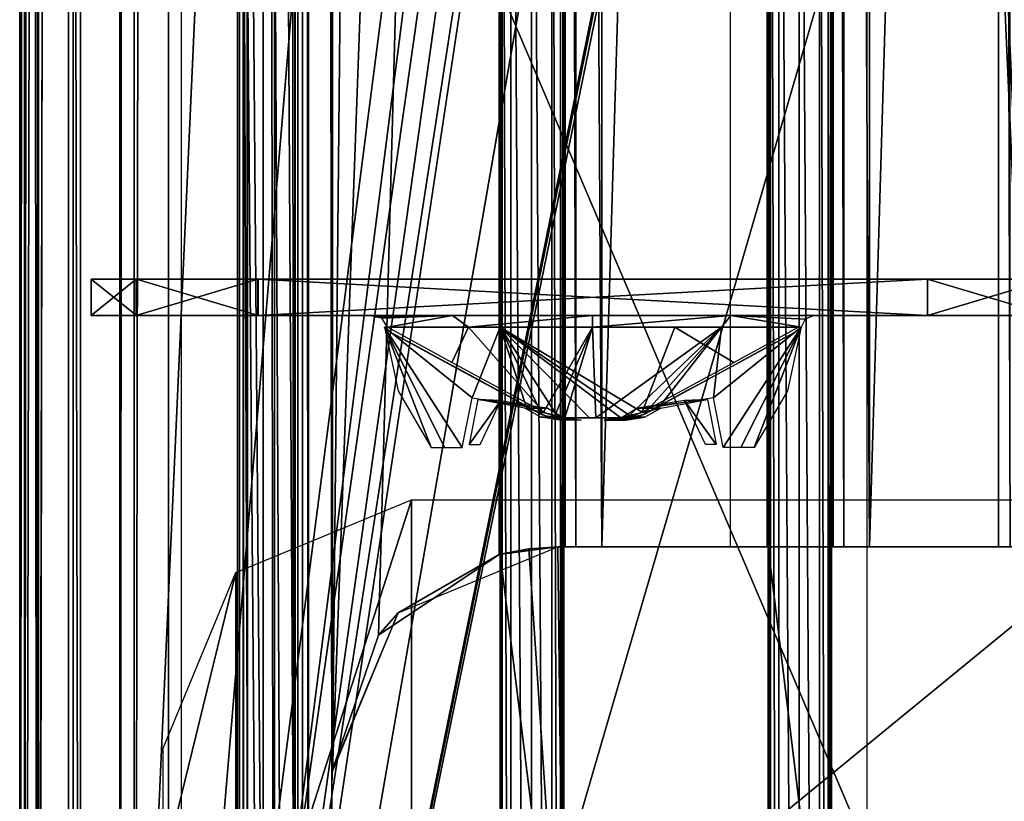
# Model space of a CAD drawing. Header units: millimetres. Extents: x -98 to 98, y -500 to 506.
# Tile 16 of 106: x -65 to -25, y -413 to -381. Entities that reach past the tile are written whole.
import ezdxf

# ---------------------------------------------------------------- set-up
doc = ezdxf.new("R2010")
doc.units = ezdxf.units.MM
doc.header["$LTSCALE"] = 65.185185
for name, color, linetype in [('1', 7, 'CONTINUOUS'), ('10', 7, 'CONTINUOUS'), ('1000', 7, 'CONTINUOUS'), ('1028', 7, 'CONTINUOUS'), ('1029', 7, 'CONTINUOUS'), ('1030', 7, 'CONTINUOUS'), ('1084', 7, 'CONTINUOUS'), ('1085', 7, 'CONTINUOUS'), ('1093', 7, 'CONTINUOUS'), ('1143', 7, 'CONTINUOUS'), ('1144', 7, 'CONTINUOUS'), ('1146', 7, 'CONTINUOUS'), ('1151', 7, 'CONTINUOUS'), ('1222', 7, 'CONTINUOUS'), ('1538', 7, 'CONTINUOUS'), ('1539', 7, 'CONTINUOUS'), ('1540', 7, 'CONTINUOUS'), ('1541', 7, 'CONTINUOUS'), ('1542', 7, 'CONTINUOUS'), ('1543', 7, 'CONTINUOUS'), ('1544', 7, 'CONTINUOUS'), ('1545', 7, 'CONTINUOUS'), ('1546', 7, 'CONTINUOUS'), ('1547', 7, 'CONTINUOUS'), ('1548', 7, 'CONTINUOUS'), ('1549', 7, 'CONTINUOUS'), ('1550', 7, 'CONTINUOUS'), ('1551', 7, 'CONTINUOUS'), ('1552', 7, 'CONTINUOUS'), ('1553', 7, 'CONTINUOUS'), ('1719', 7, 'CONTINUOUS'), ('29', 7, 'CONTINUOUS'), ('34', 7, 'CONTINUOUS'), ('446', 7, 'CONTINUOUS'), ('451', 7, 'CONTINUOUS'), ('455', 7, 'CONTINUOUS'), ('456', 7, 'CONTINUOUS'), ('566', 7, 'CONTINUOUS'), ('567', 7, 'CONTINUOUS'), ('568', 7, 'CONTINUOUS'), ('569', 7, 'CONTINUOUS'), ('759', 7, 'CONTINUOUS'), ('760', 7, 'CONTINUOUS'), ('762', 7, 'CONTINUOUS'), ('763', 7, 'CONTINUOUS'), ('769', 7, 'CONTINUOUS'), ('770', 7, 'CONTINUOUS'), ('8', 7, 'CONTINUOUS'), ('883', 7, 'CONTINUOUS'), ('884', 7, 'CONTINUOUS'), ('891', 7, 'CONTINUOUS'), ('9', 7, 'CONTINUOUS'), ('935', 7, 'CONTINUOUS'), ('937', 7, 'CONTINUOUS'), ('941', 7, 'CONTINUOUS'), ('942', 7, 'CONTINUOUS'), ('989', 7, 'CONTINUOUS')]:
    doc.layers.add(name, color=color, linetype=linetype)

msp = doc.modelspace()

# ---------------------------------------------------------------- linework, layer by layer
at = {"layer": '1', "color": 7, "linetype": 'CONTINUOUS'}
for points in [[(-65, 484.5, -2.5), (-65, 484.5, -72.5), (-65, -484.5, -72.5), (-65, 484.5, -2.5)], [(-65, -484.5, -2.5), (-65, 484.5, -2.5), (-65, -484.5, -72.5), (-65, -484.5, -2.5)]]:
    msp.add_3dface(points, dxfattribs=at)
at = {"layer": '10', "color": 7, "linetype": 'CONTINUOUS'}
for points in [[(18.5, 484.5, -73), (-18.5, 484.5, -73), (-62.5, -484.5, -73), (18.5, 484.5, -73)], [(-62.5, -484.5, -73), (-18.5, 484.5, -73), (-62.5, 484.5, -73), (-62.5, -484.5, -73)], [(55.094, 434.525, -73), (18.5, 484.5, -73), (-62.5, -484.5, -73), (55.094, 434.525, -73)], [(55.094, 349.535, -73), (55.094, 434.525, -73), (-62.5, -484.5, -73), (55.094, 349.535, -73)], [(62.5, 346.145, -73), (55.094, 349.535, -73), (-62.5, -484.5, -73), (62.5, 346.145, -73)], [(28.241, 37.691, -73), (62.5, 346.145, -73), (-62.5, -484.5, -73), (28.241, 37.691, -73)], [(28.241, -37.725, -73), (28.241, 37.691, -73), (-62.5, -484.5, -73), (28.241, -37.725, -73)], [(28.394, -38.257, -73), (28.241, -37.725, -73), (-62.5, -484.5, -73), (28.394, -38.257, -73)], [(28.828, -38.636, -73), (28.394, -38.257, -73), (-62.5, -484.5, -73), (28.828, -38.636, -73)], [(62.5, -55.532, -73), (28.828, -38.636, -73), (-62.5, -484.5, -73), (62.5, -55.532, -73)], [(55.094, -349.535, -73), (62.5, -55.532, -73), (-62.5, -484.5, -73), (55.094, -349.535, -73)], [(55.094, -434.525, -73), (55.094, -349.535, -73), (-62.5, -484.5, -73), (55.094, -434.525, -73)]]:
    msp.add_3dface(points, dxfattribs=at)
at = {"layer": '1000', "color": 7, "linetype": 'CONTINUOUS'}
for points in [[(-52.15, -215.407, -151.005), (-52.15, -412.193, -151.005), (-50.261, -220.938, -151.005), (-52.15, -215.407, -151.005)], [(-52.15, -412.193, -151.005), (-45.313, -224.248, -151.005), (-50.261, -220.938, -151.005), (-52.15, -412.193, -151.005)], [(-45.313, -224.248, -151.005), (-52.15, -412.193, -151.005), (-50.261, -406.662, -151.005), (-45.313, -224.248, -151.005)], [(-45.313, -403.352, -151.005), (-45.313, -224.248, -151.005), (-50.261, -406.662, -151.005), (-45.313, -403.352, -151.005)]]:
    msp.add_3dface(points, dxfattribs=at)
at = {"layer": '1028', "color": 7, "linetype": 'CONTINUOUS'}
for points in [[(-24.807, -224.565, -151.005), (-30.097, -224.565, -151.005), (-30.103, -403.035, -151.005), (-24.807, -224.565, -151.005)], [(-24.807, -224.565, -151.005), (-30.103, -403.035, -151.005), (-24.807, -403.035, -151.005), (-24.807, -224.565, -151.005)]]:
    msp.add_3dface(points, dxfattribs=at)
at = {"layer": '1029', "color": 7, "linetype": 'CONTINUOUS'}
for points in [[(-41.095, -224.565, -151.005), (-41.101, -403.035, -151.005), (-35.812, -224.565, -151.005), (-41.095, -224.565, -151.005)], [(-35.812, -224.565, -151.005), (-41.101, -403.035, -151.005), (-35.809, -403.035, -151.005), (-35.812, -224.565, -151.005)]]:
    msp.add_3dface(points, dxfattribs=at)
at = {"layer": '1030', "color": 7, "linetype": 'CONTINUOUS'}
for points in [[(-53.583, 479.7, -149.513), (-53.583, -479.8, -149.513), (-53.139, -479.8, -150.569), (-53.583, 479.7, -149.513)], [(-53.136, 479.7, -150.573), (-53.583, 479.7, -149.513), (-53.139, -479.8, -150.569), (-53.136, 479.7, -150.573)], [(-53.136, 479.7, -150.573), (-53.139, -479.8, -150.569), (-52.182, -413.8, -151.001), (-53.136, 479.7, -150.573)], [(-52.182, -413.8, -151.001), (-52.181, -213.8, -151.001), (-53.136, 479.7, -150.573), (-52.182, -413.8, -151.001)], [(-52.15, -412.193, -151.005), (-52.181, -213.8, -151.001), (-52.182, -413.8, -151.001), (-52.15, -412.193, -151.005)], [(-52.15, -215.407, -151.005), (-52.181, -213.8, -151.001), (-52.15, -412.193, -151.005), (-52.15, -215.407, -151.005)]]:
    msp.add_3dface(points, dxfattribs=at)
at = {"layer": '1084', "color": 7, "linetype": 'CONTINUOUS'}
for points in [[(-31.158, -224.565, -150.568), (-31.603, -224.565, -149.51), (-31.16, -403.035, -150.566), (-31.158, -224.565, -150.568)], [(-31.603, -224.565, -149.51), (-31.603, -403.035, -149.51), (-31.16, -403.035, -150.566), (-31.603, -224.565, -149.51)], [(-30.103, -403.035, -151.005), (-31.158, -224.565, -150.568), (-31.16, -403.035, -150.566), (-30.103, -403.035, -151.005)], [(-30.097, -224.565, -151.005), (-31.158, -224.565, -150.568), (-30.103, -403.035, -151.005), (-30.097, -224.565, -151.005)]]:
    msp.add_3dface(points, dxfattribs=at)
at = {"layer": '1085', "color": 7, "linetype": 'CONTINUOUS'}
for points in [[(-42.601, -224.565, -149.51), (-42.601, -403.035, -149.51), (-42.158, -403.035, -150.566), (-42.601, -224.565, -149.51)], [(-42.156, -224.565, -150.568), (-42.601, -224.565, -149.51), (-42.158, -403.035, -150.566), (-42.156, -224.565, -150.568)], [(-41.101, -403.035, -151.005), (-42.156, -224.565, -150.568), (-42.158, -403.035, -150.566), (-41.101, -403.035, -151.005)], [(-41.095, -224.565, -151.005), (-42.156, -224.565, -150.568), (-41.101, -403.035, -151.005), (-41.095, -224.565, -151.005)]]:
    msp.add_3dface(points, dxfattribs=at)
at = {"layer": '1093', "color": 7, "linetype": 'CONTINUOUS'}
for points in [[(-24.334, -224.565, -150.928), (-24.807, -224.565, -151.005), (-24.334, -403.035, -150.928), (-24.334, -224.565, -150.928)], [(-24.807, -224.565, -151.005), (-24.807, -403.035, -151.005), (-24.334, -403.035, -150.928), (-24.807, -224.565, -151.005)]]:
    msp.add_3dface(points, dxfattribs=at)
at = {"layer": '1143', "color": 7, "linetype": 'CONTINUOUS'}
for points in [[(-64.809, -476.8, -142.397), (-62.809, -476.8, -142.397), (-62.809, 476.7, -142.397), (-64.809, -476.8, -142.397)], [(-64.809, 476.7, -142.397), (-64.809, -476.8, -142.397), (-62.809, 476.7, -142.397), (-64.809, 476.7, -142.397)]]:
    msp.add_3dface(points, dxfattribs=at)
at = {"layer": '1144', "color": 7, "linetype": 'CONTINUOUS'}
for points in [[(-64.809, 479.7, -145.397), (-64.809, 479.7, -202.57), (-64.809, -479.8, -202.57), (-64.809, 479.7, -145.397)], [(-64.809, 478.821, -143.276), (-64.809, 479.7, -145.397), (-64.809, -479.8, -202.57), (-64.809, 478.821, -143.276)], [(-64.809, 476.7, -142.397), (-64.809, 478.821, -143.276), (-64.809, -479.8, -202.57), (-64.809, 476.7, -142.397)], [(-64.809, -476.8, -142.397), (-64.809, 476.7, -142.397), (-64.809, -479.8, -202.57), (-64.809, -476.8, -142.397)]]:
    msp.add_3dface(points, dxfattribs=at)
at = {"layer": '1146', "color": 7, "linetype": 'CONTINUOUS'}
for points in [[(-64.809, -479.8, -202.57), (-64.809, 479.7, -202.57), (-64.223, 479.7, -203.984), (-64.809, -479.8, -202.57)], [(-64.223, -479.8, -203.984), (-64.809, -479.8, -202.57), (-64.223, 479.7, -203.984), (-64.223, -479.8, -203.984)], [(-62.809, -479.8, -204.57), (-64.223, -479.8, -203.984), (-62.809, 479.7, -204.57), (-62.809, -479.8, -204.57)], [(-62.809, 479.7, -204.57), (-64.223, -479.8, -203.984), (-64.223, 479.7, -203.984), (-62.809, 479.7, -204.57)]]:
    msp.add_3dface(points, dxfattribs=at)
at = {"layer": '1151', "color": 7, "linetype": 'CONTINUOUS'}
for points in [[(-58.35, -495.8, -334.63), (-58.35, 498.1, -334.63), (58.35, -495.8, -334.63), (-58.35, -495.8, -334.63)], [(58.35, -495.8, -334.63), (-58.35, 498.1, -334.63), (53.75, 484, -334.63), (58.35, -495.8, -334.63)]]:
    msp.add_3dface(points, dxfattribs=at)
at = {"layer": '1222', "color": 7, "linetype": 'CONTINUOUS'}
for points in [[(-62.5, 484.5, -2), (-55, -357.285, -2), (-55, -429.795, -2), (-62.5, 484.5, -2)], [(-62.5, -484.5, -2), (-62.5, 484.5, -2), (-55, -460.015, -2), (-62.5, -484.5, -2)], [(-55, -460.015, -2), (-62.5, 484.5, -2), (-55, -429.795, -2), (-55, -460.015, -2)], [(-30.22, -371.595, -2), (-30.22, -415.481, -2), (-55, -357.285, -2), (-30.22, -371.595, -2)], [(-55, -357.285, -2), (-30.22, -415.481, -2), (-55, -429.795, -2), (-55, -357.285, -2)]]:
    msp.add_3dface(points, dxfattribs=at)
at = {"layer": '1538', "linetype": 'CONTINUOUS'}
for points in [[(-47.261, -395.467, -8.614), (-49.902, -394.02, -5.111), (-46.57, -394.014, -9.4), (-47.261, -395.467, -8.614)], [(-43.497, -397.51, -9.818), (-47.261, -395.467, -8.614), (-46.57, -394.014, -9.4), (-43.497, -397.51, -9.818)], [(-41.48, -394.014, -10.988), (-43.497, -397.51, -9.818), (-46.57, -394.014, -9.4), (-41.48, -394.014, -10.988)], [(-43.043, -397.684, -9.833), (-43.497, -397.51, -9.818), (-41.48, -394.014, -10.988), (-43.043, -397.684, -9.833)], [(-42.619, -397.733, -9.88), (-43.043, -397.684, -9.833), (-41.48, -394.014, -10.988), (-42.619, -397.733, -9.88)], [(-41.342, -397.733, -9.962), (-42.619, -397.733, -9.88), (-41.48, -394.014, -10.988), (-41.342, -397.733, -9.962)], [(-36.184, -394.014, -9.269), (-41.342, -397.733, -9.962), (-41.48, -394.014, -10.988), (-36.184, -394.014, -9.269)], [(-40.069, -397.733, -9.839), (-41.342, -397.733, -9.962), (-36.184, -394.014, -9.269), (-40.069, -397.733, -9.839)], [(-39.391, -397.621, -9.747), (-40.069, -397.733, -9.839), (-36.184, -394.014, -9.269), (-39.391, -397.621, -9.747)], [(-38.732, -397.273, -9.718), (-39.391, -397.621, -9.747), (-36.184, -394.014, -9.269), (-38.732, -397.273, -9.718)], [(-36.517, -396.912, -8.715), (-38.732, -397.273, -9.718), (-36.184, -394.014, -9.269), (-36.517, -396.912, -8.715)], [(-36.11, -398.96, -6.784), (-36.517, -396.912, -8.715), (-32.917, -394.014, -4.761), (-36.11, -398.96, -6.784)], [(-32.917, -394.014, -4.761), (-36.517, -396.912, -8.715), (-36.184, -394.014, -9.269), (-32.917, -394.014, -4.761)], [(-35.389, -398.96, -5.826), (-36.11, -398.96, -6.784), (-32.917, -394.014, -4.761), (-35.389, -398.96, -5.826)], [(-34.837, -398.96, -4.761), (-35.389, -398.96, -5.826), (-32.917, -394.014, -4.761), (-34.837, -398.96, -4.761)], [(-33.478, -396.623, -4.76), (-34.837, -398.96, -4.761), (-32.917, -394.014, -4.761), (-33.478, -396.623, -4.76)]]:
    msp.add_3dface(points, dxfattribs=at)
at = {"layer": '1539', "linetype": 'CONTINUOUS'}
for points in [[(-50.622, -393.54, -4.5), (-47.231, -393.54, -9.537), (-50.37, -393.603, -4.5), (-50.622, -393.54, -4.5)], [(-50.133, -393.643, -5.047), (-50.37, -393.603, -4.5), (-47.231, -393.54, -9.537), (-50.133, -393.643, -5.047)], [(-49.902, -394.02, -5.111), (-50.133, -393.643, -5.047), (-47.231, -393.54, -9.537), (-49.902, -394.02, -5.111)], [(-46.57, -394.014, -9.4), (-49.902, -394.02, -5.111), (-47.231, -393.54, -9.537), (-46.57, -394.014, -9.4)], [(-41.48, -393.54, -11.487), (-46.57, -394.014, -9.4), (-47.231, -393.54, -9.537), (-41.48, -393.54, -11.487)], [(-41.48, -394.014, -10.988), (-46.57, -394.014, -9.4), (-41.48, -393.54, -11.487), (-41.48, -394.014, -10.988)], [(-36.184, -394.014, -9.269), (-41.48, -394.014, -10.988), (-35.8, -393.54, -9.606), (-36.184, -394.014, -9.269)], [(-35.8, -393.54, -9.606), (-41.48, -394.014, -10.988), (-41.48, -393.54, -11.487), (-35.8, -393.54, -9.606)], [(-32.917, -394.014, -4.761), (-36.184, -394.014, -9.269), (-35.8, -393.54, -9.606), (-32.917, -394.014, -4.761)], [(-32.752, -393.681, -4.742), (-32.917, -394.014, -4.761), (-35.8, -393.54, -9.606), (-32.752, -393.681, -4.742)], [(-32.375, -393.54, -4.7), (-32.752, -393.681, -4.742), (-35.8, -393.54, -9.606), (-32.375, -393.54, -4.7)]]:
    msp.add_3dface(points, dxfattribs=at)
at = {"layer": '1540', "linetype": 'CONTINUOUS'}
for points in [[(-33.21, -394.242, 1.242), (-35.731, -395.61, 4.481), (-33.619, -394.464, 1.189), (-33.21, -394.242, 1.242)], [(-33.619, -394.464, 1.189), (-35.731, -395.61, 4.481), (-33.935, -394.635, 0.929), (-33.619, -394.464, 1.189)], [(-33.935, -394.635, 0.929), (-35.731, -395.61, 4.481), (-34.292, -394.829, 0.613), (-33.935, -394.635, 0.929)], [(-34.292, -394.829, 0.613), (-35.731, -395.61, 4.481), (-34.756, -395.081, 0.5), (-34.292, -394.829, 0.613)], [(-35.777, -395.635, 0.64), (-35.265, -395.357, 0.5), (-35.731, -395.61, 4.481), (-35.777, -395.635, 0.64)], [(-35.731, -395.61, 4.481), (-35.265, -395.357, 0.5), (-34.756, -395.081, 0.5), (-35.731, -395.61, 4.481)], [(-39.392, -397.598, 5.645), (-35.777, -395.635, 0.64), (-35.731, -395.61, 4.481), (-39.392, -397.598, 5.645)], [(-36.136, -395.83, 1.009), (-35.777, -395.635, 0.64), (-39.392, -397.598, 5.645), (-36.136, -395.83, 1.009)], [(-37.493, -396.566, 2.658), (-36.136, -395.83, 1.009), (-39.392, -397.598, 5.645), (-37.493, -396.566, 2.658)], [(-39.392, -397.598, 3.761), (-37.493, -396.566, 2.658), (-39.392, -397.598, 5.645), (-39.392, -397.598, 3.761)]]:
    msp.add_3dface(points, dxfattribs=at)
at = {"layer": '1541', "linetype": 'CONTINUOUS'}
for points in [[(-39.859, -397.78, 5.657), (-40.347, -397.84, 5.705), (-39.856, -397.779, 3.907), (-39.859, -397.78, 5.657)], [(-39.856, -397.779, 3.907), (-40.347, -397.84, 5.705), (-40.347, -397.84, 4.02), (-39.856, -397.779, 3.907)], [(-39.392, -397.598, 3.761), (-39.392, -397.598, 5.645), (-39.859, -397.78, 5.657), (-39.392, -397.598, 3.761)], [(-39.392, -397.598, 3.761), (-39.859, -397.78, 5.657), (-39.856, -397.779, 3.907), (-39.392, -397.598, 3.761)]]:
    msp.add_3dface(points, dxfattribs=at)
at = {"layer": '1542', "linetype": 'CONTINUOUS'}
for points in [[(-49.73, -394.242, -5.242), (-47.209, -395.61, -8.481), (-49.321, -394.464, -5.189), (-49.73, -394.242, -5.242)], [(-49.321, -394.464, -5.189), (-47.209, -395.61, -8.481), (-49.005, -394.635, -4.929), (-49.321, -394.464, -5.189)], [(-49.005, -394.635, -4.929), (-47.209, -395.61, -8.481), (-48.648, -394.829, -4.613), (-49.005, -394.635, -4.929)], [(-48.648, -394.829, -4.613), (-47.209, -395.61, -8.481), (-48.184, -395.081, -4.5), (-48.648, -394.829, -4.613)], [(-47.209, -395.61, -8.481), (-47.675, -395.357, -4.5), (-48.184, -395.081, -4.5), (-47.209, -395.61, -8.481)], [(-47.163, -395.635, -4.64), (-47.675, -395.357, -4.5), (-47.209, -395.61, -8.481), (-47.163, -395.635, -4.64)], [(-43.548, -397.598, -9.645), (-47.163, -395.635, -4.64), (-47.209, -395.61, -8.481), (-43.548, -397.598, -9.645)], [(-46.804, -395.83, -5.009), (-47.163, -395.635, -4.64), (-43.548, -397.598, -9.645), (-46.804, -395.83, -5.009)], [(-45.447, -396.566, -6.658), (-46.804, -395.83, -5.009), (-43.548, -397.598, -9.645), (-45.447, -396.566, -6.658)], [(-43.548, -397.598, -7.761), (-45.447, -396.566, -6.658), (-43.548, -397.598, -9.645), (-43.548, -397.598, -7.761)]]:
    msp.add_3dface(points, dxfattribs=at)
at = {"layer": '1543', "linetype": 'CONTINUOUS'}
for points in [[(-43.548, -397.598, -7.761), (-43.548, -397.598, -9.645), (-43.081, -397.78, -9.657), (-43.548, -397.598, -7.761)], [(-43.548, -397.598, -7.761), (-43.081, -397.78, -9.657), (-43.084, -397.779, -7.907), (-43.548, -397.598, -7.761)], [(-43.081, -397.78, -9.657), (-42.593, -397.84, -9.705), (-43.084, -397.779, -7.907), (-43.081, -397.78, -9.657)], [(-43.084, -397.779, -7.907), (-42.593, -397.84, -9.705), (-42.593, -397.84, -8.02), (-43.084, -397.779, -7.907)]]:
    msp.add_3dface(points, dxfattribs=at)
at = {"layer": '1544', "linetype": 'CONTINUOUS'}
for points in [[(-46.182, -396.985, 4.665), (-46.538, -398.84, 2.778), (-45.238, -397.03, 2.826), (-46.182, -396.985, 4.665)], [(-44.261, -397.34, 5.481), (-46.182, -396.985, 4.665), (-43.314, -397.34, 3.84), (-44.261, -397.34, 5.481)], [(-43.314, -397.34, 3.84), (-46.182, -396.985, 4.665), (-45.238, -397.03, 2.826), (-43.314, -397.34, 3.84)], [(-45.238, -397.03, 2.826), (-46.538, -398.84, 2.778), (-46.096, -398.84, 2.013), (-45.238, -397.03, 2.826)]]:
    msp.add_3dface(points, dxfattribs=at)
at = {"layer": '1545', "linetype": 'CONTINUOUS'}
for points in [[(-44.261, -397.34, 5.481), (-43.314, -397.34, 3.84), (-42.696, -397.711, 4), (-44.261, -397.34, 5.481)], [(-43.599, -397.705, 5.536), (-44.261, -397.34, 5.481), (-42.696, -397.711, 4), (-43.599, -397.705, 5.536)], [(-42.84, -397.84, 5.665), (-43.599, -397.705, 5.536), (-41.94, -397.84, 4.106), (-42.84, -397.84, 5.665)], [(-41.94, -397.84, 4.106), (-43.599, -397.705, 5.536), (-42.696, -397.711, 4), (-41.94, -397.84, 4.106)]]:
    msp.add_3dface(points, dxfattribs=at)
at = {"layer": '1546', "linetype": 'CONTINUOUS'}
for points in [[(-38.679, -397.34, -9.481), (-36.758, -396.985, -8.665), (-39.626, -397.34, -7.84), (-38.679, -397.34, -9.481)], [(-39.626, -397.34, -7.84), (-36.758, -396.985, -8.665), (-37.702, -397.03, -6.825), (-39.626, -397.34, -7.84)], [(-36.758, -396.985, -8.665), (-36.402, -398.84, -6.778), (-37.702, -397.03, -6.825), (-36.758, -396.985, -8.665)], [(-37.702, -397.03, -6.825), (-36.402, -398.84, -6.778), (-36.844, -398.84, -6.013), (-37.702, -397.03, -6.825)]]:
    msp.add_3dface(points, dxfattribs=at)
at = {"layer": '1547', "linetype": 'CONTINUOUS'}
for points in [[(-38.679, -397.34, -9.481), (-39.626, -397.34, -7.84), (-40.244, -397.711, -8), (-38.679, -397.34, -9.481)], [(-39.341, -397.705, -9.536), (-38.679, -397.34, -9.481), (-40.244, -397.711, -8), (-39.341, -397.705, -9.536)], [(-40.1, -397.84, -9.665), (-39.341, -397.705, -9.536), (-41, -397.84, -8.106), (-40.1, -397.84, -9.665)], [(-41, -397.84, -8.106), (-39.341, -397.705, -9.536), (-40.244, -397.711, -8), (-41, -397.84, -8.106)]]:
    msp.add_3dface(points, dxfattribs=at)
at = {"layer": '1548', "linetype": 'CONTINUOUS'}
for points in [[(-62.07, -393.54, -2), (-60.222, -393.54, -8.564), (-60.21, -393.54, 4.583), (-62.07, -393.54, -2)], [(-60.222, -393.54, -8.564), (-55.22, -393.54, -13.2), (-60.21, -393.54, 4.583), (-60.222, -393.54, -8.564)], [(-60.21, -393.54, 4.583), (-55.22, -393.54, -13.2), (-55.21, -393.54, 9.2), (-60.21, -393.54, 4.583)], [(-55.21, -393.54, 9.2), (-55.22, -393.54, -13.2), (-27.73, -393.54, -13.2), (-55.21, -393.54, 9.2)], [(-27.72, -393.54, 9.2), (-55.21, -393.54, 9.2), (-27.73, -393.54, -13.2), (-27.72, -393.54, 9.2)], [(-22.73, -393.54, -8.583), (-27.72, -393.54, 9.2), (-27.73, -393.54, -13.2), (-22.73, -393.54, -8.583)], [(-22.718, -393.54, 4.564), (-27.72, -393.54, 9.2), (-22.73, -393.54, -8.583), (-22.718, -393.54, 4.564)]]:
    msp.add_3dface(points, dxfattribs=at)
at = {"layer": '1549', "linetype": 'CONTINUOUS'}
for points in [[(-60.222, -392.04, -8.564), (-62.07, -392.04, -2), (-60.21, -392.04, 4.583), (-60.222, -392.04, -8.564)], [(-55.22, -392.04, -13.2), (-60.222, -392.04, -8.564), (-60.21, -392.04, 4.583), (-55.22, -392.04, -13.2)], [(-55.21, -392.04, 9.2), (-55.22, -392.04, -13.2), (-60.21, -392.04, 4.583), (-55.21, -392.04, 9.2)], [(-27.73, -392.04, -13.2), (-55.22, -392.04, -13.2), (-55.21, -392.04, 9.2), (-27.73, -392.04, -13.2)], [(-27.72, -392.04, 9.2), (-27.73, -392.04, -13.2), (-55.21, -392.04, 9.2), (-27.72, -392.04, 9.2)], [(-27.73, -392.04, -13.2), (-27.72, -392.04, 9.2), (-22.73, -392.04, -8.583), (-27.73, -392.04, -13.2)], [(-27.72, -392.04, 9.2), (-22.718, -392.04, 4.564), (-22.73, -392.04, -8.583), (-27.72, -392.04, 9.2)]]:
    msp.add_3dface(points, dxfattribs=at)
at = {"layer": '1550', "linetype": 'CONTINUOUS'}
for points in [[(-27.73, -393.54, -13.2), (-55.22, -393.54, -13.2), (-27.73, -392.04, -13.2), (-27.73, -393.54, -13.2)], [(-27.73, -392.04, -13.2), (-55.22, -393.54, -13.2), (-55.22, -392.04, -13.2), (-27.73, -392.04, -13.2)]]:
    msp.add_3dface(points, dxfattribs=at)
at = {"layer": '1551', "linetype": 'CONTINUOUS'}
for points in [[(-60.222, -393.54, -8.564), (-62.07, -393.54, -2), (-60.222, -392.04, -8.564), (-60.222, -393.54, -8.564)], [(-62.07, -393.54, -2), (-60.21, -393.54, 4.583), (-62.07, -392.04, -2), (-62.07, -393.54, -2)], [(-60.222, -392.04, -8.564), (-62.07, -393.54, -2), (-62.07, -392.04, -2), (-60.222, -392.04, -8.564)], [(-62.07, -392.04, -2), (-60.21, -393.54, 4.583), (-60.21, -392.04, 4.583), (-62.07, -392.04, -2)], [(-55.22, -393.54, -13.2), (-60.222, -393.54, -8.564), (-55.22, -392.04, -13.2), (-55.22, -393.54, -13.2)], [(-55.22, -392.04, -13.2), (-60.222, -393.54, -8.564), (-60.222, -392.04, -8.564), (-55.22, -392.04, -13.2)], [(-60.21, -393.54, 4.583), (-55.21, -393.54, 9.2), (-60.21, -392.04, 4.583), (-60.21, -393.54, 4.583)], [(-55.21, -393.54, 9.2), (-55.21, -392.04, 9.2), (-60.21, -392.04, 4.583), (-55.21, -393.54, 9.2)]]:
    msp.add_3dface(points, dxfattribs=at)
at = {"layer": '1552', "linetype": 'CONTINUOUS'}
for points in [[(-55.21, -393.54, 9.2), (-27.72, -393.54, 9.2), (-55.21, -392.04, 9.2), (-55.21, -393.54, 9.2)], [(-27.72, -393.54, 9.2), (-27.72, -392.04, 9.2), (-55.21, -392.04, 9.2), (-27.72, -393.54, 9.2)]]:
    msp.add_3dface(points, dxfattribs=at)
at = {"layer": '1553', "linetype": 'CONTINUOUS'}
for points in [[(-22.73, -393.54, -8.583), (-27.73, -393.54, -13.2), (-22.73, -392.04, -8.583), (-22.73, -393.54, -8.583)], [(-27.73, -393.54, -13.2), (-27.73, -392.04, -13.2), (-22.73, -392.04, -8.583), (-27.73, -393.54, -13.2)], [(-27.72, -393.54, 9.2), (-22.718, -393.54, 4.564), (-27.72, -392.04, 9.2), (-27.72, -393.54, 9.2)], [(-27.72, -392.04, 9.2), (-22.718, -393.54, 4.564), (-22.718, -392.04, 4.564), (-27.72, -392.04, 9.2)]]:
    msp.add_3dface(points, dxfattribs=at)
at = {"layer": '1719', "color": 7, "linetype": 'CONTINUOUS'}
for points in [[(-48.909, -426.5, -153.98), (-56.12, -423.511, -153.98), (-48.909, -401.1, -153.98), (-48.909, -426.5, -153.98)], [(-48.909, -401.1, -153.98), (-56.12, -423.511, -153.98), (-56.12, -404.089, -153.98), (-48.909, -401.1, -153.98)], [(-17.909, -426.5, -153.98), (-48.909, -426.5, -153.98), (-17.909, -401.1, -153.98), (-17.909, -426.5, -153.98)], [(-17.909, -401.1, -153.98), (-48.909, -426.5, -153.98), (-48.909, -401.1, -153.98), (-17.909, -401.1, -153.98)], [(-56.12, -423.511, -153.98), (-59.109, -416.3, -153.98), (-56.12, -404.089, -153.98), (-56.12, -423.511, -153.98)], [(-56.12, -404.089, -153.98), (-59.109, -416.3, -153.98), (-59.109, -411.3, -153.98), (-56.12, -404.089, -153.98)]]:
    msp.add_3dface(points, dxfattribs=at)
at = {"layer": '29', "color": 7, "linetype": 'CONTINUOUS'}
for points in [[(-65, 484.5, -2.5), (-65, -484.5, -2.5), (-64.268, -484.5, -0.732), (-65, 484.5, -2.5)], [(-65, 484.5, -2.5), (-64.268, -484.5, -0.732), (-64.268, 484.5, -0.732), (-65, 484.5, -2.5)], [(-64.268, -484.5, -0.732), (-62.5, -484.5), (-64.268, 484.5, -0.732), (-64.268, -484.5, -0.732)], [(-64.268, 484.5, -0.732), (-62.5, -484.5), (-62.5, 484.5), (-64.268, 484.5, -0.732)]]:
    msp.add_3dface(points, dxfattribs=at)
at = {"layer": '34', "color": 7, "linetype": 'CONTINUOUS'}
for points in [[(-65, -484.5, -72.5), (-65, 484.5, -72.5), (-64.268, 484.5, -74.268), (-65, -484.5, -72.5)], [(-65, -484.5, -72.5), (-64.268, 484.5, -74.268), (-64.268, -484.5, -74.268), (-65, -484.5, -72.5)], [(-64.268, 484.5, -74.268), (-62.5, 484.5, -75), (-64.268, -484.5, -74.268), (-64.268, 484.5, -74.268)], [(-64.268, -484.5, -74.268), (-62.5, 484.5, -75), (-62.5, -484.5, -75), (-64.268, -484.5, -74.268)]]:
    msp.add_3dface(points, dxfattribs=at)
at = {"layer": '446', "linetype": 'CONTINUOUS'}
for points in [[(-46.83, -398.96, 2.784), (-46.423, -396.912, 4.716), (-50.023, -394.014, 0.761), (-46.83, -398.96, 2.784)], [(-50.023, -394.014, 0.761), (-46.423, -396.912, 4.716), (-45.275, -394.014, 6.143), (-50.023, -394.014, 0.761)], [(-47.551, -398.96, 1.826), (-46.83, -398.96, 2.784), (-50.023, -394.014, 0.761), (-47.551, -398.96, 1.826)], [(-48.103, -398.96, 0.761), (-47.551, -398.96, 1.826), (-50.023, -394.014, 0.761), (-48.103, -398.96, 0.761)], [(-49.462, -396.623, 0.76), (-48.103, -398.96, 0.761), (-50.023, -394.014, 0.761), (-49.462, -396.623, 0.76)], [(-46.423, -396.912, 4.716), (-44.208, -397.273, 5.718), (-45.275, -394.014, 6.143), (-46.423, -396.912, 4.716)], [(-39.897, -397.684, 5.833), (-39.443, -397.51, 5.818), (-45.275, -394.014, 6.143), (-39.897, -397.684, 5.833)], [(-45.275, -394.014, 6.143), (-39.443, -397.51, 5.818), (-38.1, -394.014, 6.332), (-45.275, -394.014, 6.143)], [(-40.321, -397.733, 5.88), (-39.897, -397.684, 5.833), (-45.275, -394.014, 6.143), (-40.321, -397.733, 5.88)], [(-41.598, -397.733, 5.962), (-40.321, -397.733, 5.88), (-45.275, -394.014, 6.143), (-41.598, -397.733, 5.962)], [(-42.871, -397.733, 5.839), (-41.598, -397.733, 5.962), (-45.275, -394.014, 6.143), (-42.871, -397.733, 5.839)], [(-43.549, -397.621, 5.747), (-42.871, -397.733, 5.839), (-45.275, -394.014, 6.143), (-43.549, -397.621, 5.747)], [(-44.208, -397.273, 5.718), (-43.549, -397.621, 5.747), (-45.275, -394.014, 6.143), (-44.208, -397.273, 5.718)], [(-39.443, -397.51, 5.818), (-35.679, -395.467, 4.614), (-38.1, -394.014, 6.332), (-39.443, -397.51, 5.818)], [(-35.679, -395.467, 4.614), (-33.038, -394.02, 1.111), (-38.1, -394.014, 6.332), (-35.679, -395.467, 4.614)]]:
    msp.add_3dface(points, dxfattribs=at)
at = {"layer": '451', "color": 7, "linetype": 'CONTINUOUS'}
for points in [[(-65, -496.2), (-65, -496.2, 2), (-65, 496.2, 2), (-65, -496.2)], [(-65, 496.2), (-65, -496.2), (-65, 496.2, 2), (-65, 496.2)]]:
    msp.add_3dface(points, dxfattribs=at)
at = {"layer": '455', "color": 7, "linetype": 'CONTINUOUS'}
for points in [[(-65, -496.2), (-65, 496.2), (55.094, -434.525), (-65, -496.2)], [(55.094, -434.525), (-65, 496.2), (55.094, -349.535), (55.094, -434.525)]]:
    msp.add_3dface(points, dxfattribs=at)
at = {"layer": '456', "color": 7, "linetype": 'CONTINUOUS'}
for points in [[(-65, 496.2, 2), (-65, -496.2, 2), (55.094, 434.525, 2), (-65, 496.2, 2)], [(55.094, 434.525, 2), (-65, -496.2, 2), (55.094, 349.535, 2), (55.094, 434.525, 2)], [(55.094, 349.535, 2), (-65, -496.2, 2), (65, 345, 2), (55.094, 349.535, 2)], [(65, 345, 2), (-65, -496.2, 2), (55.094, -349.535, 2), (65, 345, 2)], [(55.094, -349.535, 2), (-65, -496.2, 2), (55.094, -434.525, 2), (55.094, -349.535, 2)]]:
    msp.add_3dface(points, dxfattribs=at)
at = {"layer": '566', "color": 7, "linetype": 'CONTINUOUS'}
for points in [[(-60.892, 483.7, -335.13), (-60.892, -483.8, -335.13), (-60.892, 483.7, -239.06), (-60.892, 483.7, -335.13)], [(-60.892, 483.7, -239.06), (-60.892, -483.8, -335.13), (-60.892, 479.7, -239.06), (-60.892, 483.7, -239.06)], [(-60.892, -479.8, -205.07), (-60.892, 479.7, -205.07), (-60.892, -479.8, -239.06), (-60.892, -479.8, -205.07)], [(-60.892, -479.8, -239.06), (-60.892, 479.7, -205.07), (-60.892, -483.8, -335.13), (-60.892, -479.8, -239.06)], [(-60.892, -483.8, -335.13), (-60.892, 479.7, -205.07), (-60.892, 479.7, -239.06), (-60.892, -483.8, -335.13)]]:
    msp.add_3dface(points, dxfattribs=at)
at = {"layer": '567', "color": 7, "linetype": 'CONTINUOUS'}
for points in [[(-53.978, -483.214, -337.13), (-58.892, 483.7, -337.13), (-53.392, -481.8, -337.13), (-53.978, -483.214, -337.13)], [(-55.392, -483.8, -337.13), (-58.892, 483.7, -337.13), (-53.978, -483.214, -337.13), (-55.392, -483.8, -337.13)], [(-58.892, 483.7, -337.13), (-53.392, 481.7, -337.13), (-53.392, -481.8, -337.13), (-58.892, 483.7, -337.13)], [(-58.892, -483.8, -337.13), (-58.892, 483.7, -337.13), (-55.392, -483.8, -337.13), (-58.892, -483.8, -337.13)]]:
    msp.add_3dface(points, dxfattribs=at)
at = {"layer": '568', "color": 7, "linetype": 'CONTINUOUS'}
for points in [[(-53.392, -481.8, -337.13), (-53.392, 481.7, -337.13), (-53.392, -481.8, -335.13), (-53.392, -481.8, -337.13)], [(-53.392, 481.7, -337.13), (-53.392, 481.7, -335.13), (-53.392, -481.8, -335.13), (-53.392, 481.7, -337.13)]]:
    msp.add_3dface(points, dxfattribs=at)
at = {"layer": '569', "color": 7, "linetype": 'CONTINUOUS'}
for points in [[(-60.306, -483.8, -336.544), (-60.892, -483.8, -335.13), (-60.306, 483.7, -336.544), (-60.306, -483.8, -336.544)], [(-60.892, -483.8, -335.13), (-60.892, 483.7, -335.13), (-60.306, 483.7, -336.544), (-60.892, -483.8, -335.13)], [(-58.892, 483.7, -337.13), (-60.306, -483.8, -336.544), (-60.306, 483.7, -336.544), (-58.892, 483.7, -337.13)], [(-58.892, -483.8, -337.13), (-60.306, -483.8, -336.544), (-58.892, 483.7, -337.13), (-58.892, -483.8, -337.13)]]:
    msp.add_3dface(points, dxfattribs=at)
at = {"layer": '759', "color": 7, "linetype": 'CONTINUOUS'}
for points in [[(-55.981, 479.7, -127.53), (-55.981, -479.8, -127.53), (-55.813, -479.8, -127.046), (-55.981, 479.7, -127.53)], [(-55.813, 479.7, -127.046), (-55.981, 479.7, -127.53), (-55.813, -479.8, -127.046), (-55.813, 479.7, -127.046)], [(-55.645, -479.8, -126.564), (-55.645, 479.7, -126.564), (-55.813, 479.7, -127.046), (-55.645, -479.8, -126.564)], [(-55.645, -479.8, -126.564), (-55.813, 479.7, -127.046), (-55.813, -479.8, -127.046), (-55.645, -479.8, -126.564)]]:
    msp.add_3dface(points, dxfattribs=at)
at = {"layer": '760', "color": 7, "linetype": 'CONTINUOUS'}
for points in [[(-55.981, -479.8, -127.53), (-55.981, 479.7, -127.53), (-56.058, -479.8, -149.51), (-55.981, -479.8, -127.53)], [(-56.058, -479.8, -149.51), (-55.981, 479.7, -127.53), (-56.058, -414.869, -149.487), (-56.058, -479.8, -149.51)], [(-56.058, -414.869, -149.487), (-55.981, 479.7, -127.53), (-56.058, -412.731, -149.487), (-56.058, -414.869, -149.487)], [(-56.058, -412.731, -149.487), (-55.981, 479.7, -127.53), (-56.058, -214.869, -149.487), (-56.058, -412.731, -149.487)]]:
    msp.add_3dface(points, dxfattribs=at)
at = {"layer": '762', "color": 7, "linetype": 'CONTINUOUS'}
for points in [[(-45.313, -224.248, -151.005), (-45.313, -403.352, -151.005), (-45.273, -224.258, -133.98), (-45.313, -224.248, -151.005)], [(-45.273, -224.258, -133.98), (-45.313, -403.352, -151.005), (-45.261, -250.05, -128.98), (-45.273, -224.258, -133.98)], [(-45.261, -250.05, -128.98), (-45.313, -403.352, -151.005), (-45.261, -350.05, -128.98), (-45.261, -250.05, -128.98)], [(-45.313, -403.352, -151.005), (-45.273, -403.342, -133.98), (-45.187, -350.05, -98.005), (-45.313, -403.352, -151.005)], [(-45.261, -350.05, -128.98), (-45.313, -403.352, -151.005), (-45.187, -350.05, -98.005), (-45.261, -350.05, -128.98)], [(-45.187, -350.05, -98.005), (-45.273, -424.258, -133.98), (-45.31, -479.8, -149.508), (-45.187, -350.05, -98.005)], [(-45.187, -479.8, -98.005), (-45.187, -350.05, -98.005), (-45.31, -479.8, -149.508), (-45.187, -479.8, -98.005)], [(-45.273, -403.342, -133.98), (-45.273, -424.258, -133.98), (-45.187, -350.05, -98.005), (-45.273, -403.342, -133.98)]]:
    msp.add_3dface(points, dxfattribs=at)
at = {"layer": '763', "color": 7, "linetype": 'CONTINUOUS'}
for points in [[(-34.272, -224.565, -133.98), (-34.309, -224.565, -149.508), (-34.309, -403.035, -149.508), (-34.272, -224.565, -133.98)], [(-34.26, -250.05, -128.98), (-34.272, -224.565, -133.98), (-34.309, -403.035, -149.508), (-34.26, -250.05, -128.98)], [(-34.26, -350.05, -128.98), (-34.26, -250.05, -128.98), (-34.309, -403.035, -149.508), (-34.26, -350.05, -128.98)], [(-34.177, -350.05, -94.514), (-34.26, -350.05, -128.98), (-34.309, -403.035, -149.508), (-34.177, -350.05, -94.514)], [(-34.177, -479.8, -94.514), (-34.177, -350.05, -94.514), (-34.309, -479.8, -149.508), (-34.177, -479.8, -94.514)], [(-34.309, -479.8, -149.508), (-34.177, -350.05, -94.514), (-34.272, -424.565, -133.98), (-34.309, -479.8, -149.508)], [(-34.272, -403.035, -133.98), (-34.177, -350.05, -94.514), (-34.309, -403.035, -149.508), (-34.272, -403.035, -133.98)], [(-34.272, -424.565, -133.98), (-34.177, -350.05, -94.514), (-34.272, -403.035, -133.98), (-34.272, -424.565, -133.98)]]:
    msp.add_3dface(points, dxfattribs=at)
at = {"layer": '769', "color": 7, "linetype": 'CONTINUOUS'}
for points in [[(-42.677, -350.05, -128.98), (-42.659, -403.035, -133.98), (-42.601, -224.565, -149.51), (-42.677, -350.05, -128.98)], [(-42.659, -403.035, -133.98), (-42.601, -403.035, -149.51), (-42.601, -224.565, -149.51), (-42.659, -403.035, -133.98)], [(-42.793, -479.8, -98.003), (-42.659, -403.035, -133.98), (-42.677, -350.05, -128.98), (-42.793, -479.8, -98.003)], [(-42.793, -350.05, -98.003), (-42.793, -479.8, -98.003), (-42.677, -350.05, -128.98), (-42.793, -350.05, -98.003)], [(-42.659, -424.565, -133.98), (-42.659, -403.035, -133.98), (-42.793, -479.8, -98.003), (-42.659, -424.565, -133.98)]]:
    msp.add_3dface(points, dxfattribs=at)
at = {"layer": '770', "color": 7, "linetype": 'CONTINUOUS'}
for points in [[(-31.66, -403.035, -133.98), (-31.603, -224.565, -149.51), (-31.679, -350.05, -128.98), (-31.66, -403.035, -133.98)], [(-31.603, -403.035, -149.51), (-31.603, -224.565, -149.51), (-31.66, -403.035, -133.98), (-31.603, -403.035, -149.51)], [(-31.807, -479.8, -94.513), (-31.66, -403.035, -133.98), (-31.679, -350.05, -128.98), (-31.807, -479.8, -94.513)], [(-31.807, -350.05, -94.513), (-31.807, -479.8, -94.513), (-31.679, -350.05, -128.98), (-31.807, -350.05, -94.513)], [(-31.66, -424.565, -133.98), (-31.66, -403.035, -133.98), (-31.807, -479.8, -94.513), (-31.66, -424.565, -133.98)]]:
    msp.add_3dface(points, dxfattribs=at)
at = {"layer": '8', "color": 7, "linetype": 'CONTINUOUS'}
for points in [[(-63, -484.5, -72.5), (-63, 484.5, -72.5), (-63, -484.5, -2.5), (-63, -484.5, -72.5)], [(-63, -484.5, -2.5), (-63, 484.5, -72.5), (-63, 484.5, -2.5), (-63, -484.5, -2.5)]]:
    msp.add_3dface(points, dxfattribs=at)
at = {"layer": '883', "color": 7, "linetype": 'CONTINUOUS'}
for points in [[(-34.177, -350.05, -94.514), (-34.177, -479.8, -94.514), (-33.83, -479.8, -93.679), (-34.177, -350.05, -94.514)], [(-34.177, -350.05, -94.514), (-33.83, -479.8, -93.679), (-33.824, -350.05, -93.675), (-34.177, -350.05, -94.514)], [(-33.83, -479.8, -93.679), (-32.993, -479.8, -93.332), (-33.824, -350.05, -93.675), (-33.83, -479.8, -93.679)], [(-33.824, -350.05, -93.675), (-32.993, -479.8, -93.332), (-32.993, -350.05, -93.332), (-33.824, -350.05, -93.675)], [(-32.993, -479.8, -93.332), (-32.156, -479.8, -93.677), (-32.993, -350.05, -93.332), (-32.993, -479.8, -93.332)], [(-32.993, -350.05, -93.332), (-32.156, -479.8, -93.677), (-32.162, -350.05, -93.674), (-32.993, -350.05, -93.332)], [(-31.807, -479.8, -94.513), (-31.807, -350.05, -94.513), (-32.162, -350.05, -93.674), (-31.807, -479.8, -94.513)], [(-32.156, -479.8, -93.677), (-31.807, -479.8, -94.513), (-32.162, -350.05, -93.674), (-32.156, -479.8, -93.677)]]:
    msp.add_3dface(points, dxfattribs=at)
at = {"layer": '884', "color": 7, "linetype": 'CONTINUOUS'}
for points in [[(-45.187, -350.05, -98.005), (-45.187, -479.8, -98.005), (-44.836, -479.8, -97.16), (-45.187, -350.05, -98.005)], [(-44.829, -350.05, -97.157), (-45.187, -350.05, -98.005), (-44.836, -479.8, -97.16), (-44.829, -350.05, -97.157)], [(-43.991, -479.8, -96.811), (-44.829, -350.05, -97.157), (-44.836, -479.8, -97.16), (-43.991, -479.8, -96.811)], [(-43.99, -350.05, -96.811), (-44.829, -350.05, -97.157), (-43.991, -479.8, -96.811), (-43.99, -350.05, -96.811)], [(-43.145, -479.8, -97.159), (-43.99, -350.05, -96.811), (-43.991, -479.8, -96.811), (-43.145, -479.8, -97.159)], [(-43.151, -350.05, -97.156), (-43.99, -350.05, -96.811), (-43.145, -479.8, -97.159), (-43.151, -350.05, -97.156)], [(-42.793, -479.8, -98.003), (-42.793, -350.05, -98.003), (-43.151, -350.05, -97.156), (-42.793, -479.8, -98.003)], [(-42.793, -479.8, -98.003), (-43.151, -350.05, -97.156), (-43.145, -479.8, -97.159), (-42.793, -479.8, -98.003)]]:
    msp.add_3dface(points, dxfattribs=at)
at = {"layer": '891', "color": 7, "linetype": 'CONTINUOUS'}
for points in [[(-53.583, -479.8, -149.513), (-53.583, 479.7, -149.513), (-53.701, -479.8, -126.89), (-53.583, -479.8, -149.513)], [(-53.583, 479.7, -149.513), (-53.701, 479.7, -126.89), (-53.701, -479.8, -126.89), (-53.583, 479.7, -149.513)]]:
    msp.add_3dface(points, dxfattribs=at)
at = {"layer": '9', "color": 7, "linetype": 'CONTINUOUS'}
for points in [[(-62.5, -484.5, -75), (-62.5, 484.5, -75), (-20, -484.5, -75), (-62.5, -484.5, -75)], [(-20, -484.5, -75), (-62.5, 484.5, -75), (-20, -481, -75), (-20, -484.5, -75)], [(-20, -481, -75), (-62.5, 484.5, -75), (-8, -481, -75), (-20, -481, -75)], [(-8, -481, -75), (-62.5, 484.5, -75), (8, -481, -75), (-8, -481, -75)], [(8, -481, -75), (-62.5, 484.5, -75), (20, -481, -75), (8, -481, -75)], [(20, -481, -75), (-62.5, 484.5, -75), (55.094, -434.525, -75), (20, -481, -75)], [(55.094, -434.525, -75), (-62.5, 484.5, -75), (55.094, -349.535, -75), (55.094, -434.525, -75)]]:
    msp.add_3dface(points, dxfattribs=at)
at = {"layer": '935', "color": 7, "linetype": 'CONTINUOUS'}
for points in [[(-42.659, -424.565, -133.98), (-44.101, -403.112, -133.98), (-42.909, -403.035, -133.98), (-42.659, -424.565, -133.98)], [(-42.659, -403.035, -133.98), (-42.659, -424.565, -133.98), (-42.909, -403.035, -133.98), (-42.659, -403.035, -133.98)], [(-42.659, -424.565, -133.98), (-45.273, -403.342, -133.98), (-44.101, -403.112, -133.98), (-42.659, -424.565, -133.98)], [(-42.659, -424.565, -133.98), (-45.273, -424.258, -133.98), (-45.273, -403.342, -133.98), (-42.659, -424.565, -133.98)]]:
    msp.add_3dface(points, dxfattribs=at)
at = {"layer": '937', "color": 7, "linetype": 'CONTINUOUS'}
for points in [[(-34.272, -424.565, -133.98), (-34.272, -403.035, -133.98), (-31.66, -424.565, -133.98), (-34.272, -424.565, -133.98)], [(-34.272, -403.035, -133.98), (-31.66, -403.035, -133.98), (-31.66, -424.565, -133.98), (-34.272, -403.035, -133.98)]]:
    msp.add_3dface(points, dxfattribs=at)
at = {"layer": '941', "color": 7, "linetype": 'CONTINUOUS'}
for points in [[(-42.909, -403.035, -153.98), (-45.313, -403.352, -151.005), (-49.461, -405.749, -153.98), (-42.909, -403.035, -153.98)], [(-45.273, -403.342, -133.98), (-45.313, -403.352, -151.005), (-42.909, -403.035, -153.98), (-45.273, -403.342, -133.98)], [(-44.101, -403.112, -133.98), (-45.273, -403.342, -133.98), (-42.909, -403.035, -153.98), (-44.101, -403.112, -133.98)], [(-42.909, -403.035, -133.98), (-44.101, -403.112, -133.98), (-42.909, -403.035, -153.98), (-42.909, -403.035, -133.98)], [(-45.313, -403.352, -151.005), (-50.261, -406.662, -151.005), (-49.461, -405.749, -153.98), (-45.313, -403.352, -151.005)], [(-49.461, -405.749, -153.98), (-52.15, -412.193, -151.005), (-52.174, -412.3, -153.98), (-49.461, -405.749, -153.98)], [(-50.261, -406.662, -151.005), (-52.15, -412.193, -151.005), (-49.461, -405.749, -153.98), (-50.261, -406.662, -151.005)]]:
    msp.add_3dface(points, dxfattribs=at)
at = {"layer": '942', "color": 7, "linetype": 'CONTINUOUS'}
for points in [[(-42.601, -403.035, -149.51), (-42.659, -403.035, -133.98), (-42.909, -403.035, -153.98), (-42.601, -403.035, -149.51)], [(-42.158, -403.035, -150.566), (-42.601, -403.035, -149.51), (-42.909, -403.035, -153.98), (-42.158, -403.035, -150.566)], [(-42.659, -403.035, -133.98), (-42.909, -403.035, -133.98), (-42.909, -403.035, -153.98), (-42.659, -403.035, -133.98)], [(-41.101, -403.035, -151.005), (-42.158, -403.035, -150.566), (-42.909, -403.035, -153.98), (-41.101, -403.035, -151.005)], [(-41.101, -403.035, -151.005), (-42.909, -403.035, -153.98), (-35.809, -403.035, -151.005), (-41.101, -403.035, -151.005)], [(-24.807, -403.035, -151.005), (-30.103, -403.035, -151.005), (-42.909, -403.035, -153.98), (-24.807, -403.035, -151.005)], [(-42.909, -403.035, -153.98), (-30.103, -403.035, -151.005), (-35.809, -403.035, -151.005), (-42.909, -403.035, -153.98)], [(-24.334, -403.035, -150.928), (-24.807, -403.035, -151.005), (-42.909, -403.035, -153.98), (-24.334, -403.035, -150.928)], [(-24.334, -403.035, -150.928), (-42.909, -403.035, -153.98), (-23.909, -403.035, -153.98), (-24.334, -403.035, -150.928)], [(-30.103, -403.035, -151.005), (-31.16, -403.035, -150.566), (-35.809, -403.035, -151.005), (-30.103, -403.035, -151.005)], [(-35.809, -403.035, -151.005), (-31.16, -403.035, -150.566), (-34.749, -403.035, -150.564), (-35.809, -403.035, -151.005)], [(-31.603, -403.035, -149.51), (-34.309, -403.035, -149.508), (-34.749, -403.035, -150.564), (-31.603, -403.035, -149.51)], [(-31.16, -403.035, -150.566), (-31.603, -403.035, -149.51), (-34.749, -403.035, -150.564), (-31.16, -403.035, -150.566)], [(-34.272, -403.035, -133.98), (-34.309, -403.035, -149.508), (-31.66, -403.035, -133.98), (-34.272, -403.035, -133.98)], [(-34.309, -403.035, -149.508), (-31.603, -403.035, -149.51), (-31.66, -403.035, -133.98), (-34.309, -403.035, -149.508)]]:
    msp.add_3dface(points, dxfattribs=at)
at = {"layer": '989', "color": 7, "linetype": 'CONTINUOUS'}
for points in [[(-55.645, -479.8, -126.564), (-54.535, -479.8, -125.909), (-55.645, 479.7, -126.564), (-55.645, -479.8, -126.564)], [(-55.645, 479.7, -126.564), (-54.535, -479.8, -125.909), (-54.535, 479.7, -125.909), (-55.645, 479.7, -126.564)], [(-53.701, -479.8, -126.89), (-53.701, 479.7, -126.89), (-54.535, 479.7, -125.909), (-53.701, -479.8, -126.89)], [(-54.535, -479.8, -125.909), (-53.701, -479.8, -126.89), (-54.535, 479.7, -125.909), (-54.535, -479.8, -125.909)]]:
    msp.add_3dface(points, dxfattribs=at)

doc.saveas('drawing.dxf')
